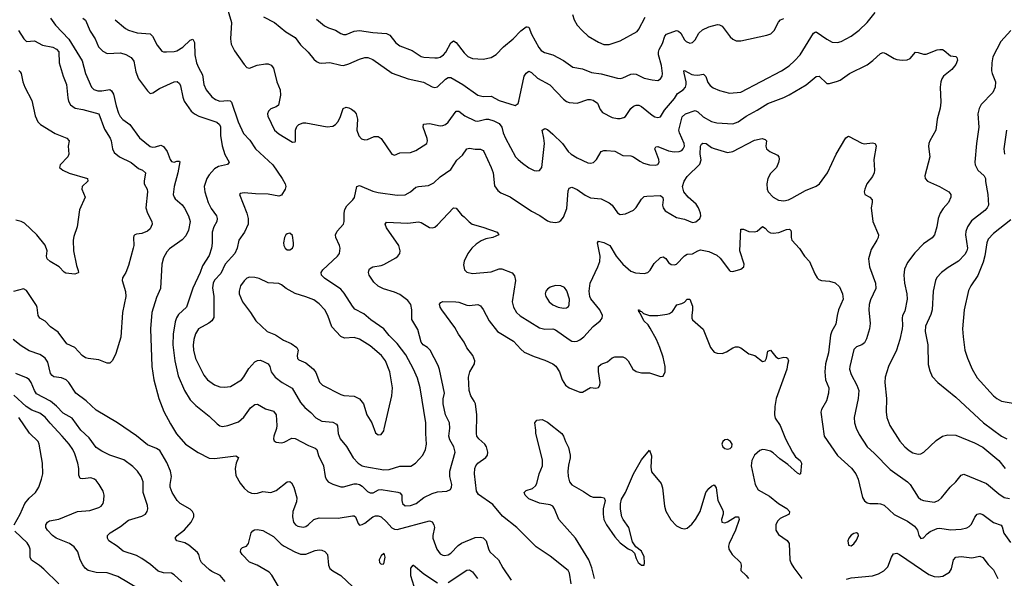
# Model space of a CAD drawing. Header units: inches. Extents: x 884691 to 1028259, y 526745 to 653629.
# Tile 193 of 241: x 980800 to 988131, y 624512 to 628672. Entities that reach past the tile are written whole.
import ezdxf

# ---------------------------------------------------------------- set-up
doc = ezdxf.new("R2010")
doc.units = ezdxf.units.IN
doc.header["$MEASUREMENT"] = 0
doc.layers.add('A9682', color=7, linetype='Continuous')

msp = doc.modelspace()

# ---------------------------------------------------------------- linework, layer by layer
at = {"layer": 'A9682', "color": 6}
for points, elevation in [([(982328.8, 628808.7), (982376.1, 628650), (982369.7, 628529.7), (982373.5, 628490), (982398.5, 628438.5), (982470, 628336.8), (982490, 628314.4), (982510, 628311.3), (982568, 628332), (982630, 628343.9), (982650, 628342.4), (982672, 628332), (982690, 628310.7), (982714.6, 628210), (982738, 628150), (982740.3, 628110), (982725.6, 628034.4), (982710, 628021.4), (982670, 628006.8), (982651, 627990), (982643.7, 627970), (982647.2, 627952.8), (982696.3, 627850), (982730, 627821.8), (982830, 627759.4), (982850, 627761.1), (982853.1, 627766.9), (982853.5, 627850), (982864, 627876), (982878.2, 627890), (982910, 627902.7), (982930, 627904), (983090, 627872.6), (983130, 627878.3), (983150, 627891.7), (983170, 627913.4), (983188.3, 627950), (983208.7, 628010), (983230, 628020.9), (983250, 628016.1), (983270, 628004.9), (983289.5, 627989.5), (983304.6, 627970), (983313.9, 627930), (983310, 627848), (983325.7, 627805.7), (983344.5, 627784.5), (983370, 627775.7), (983390, 627779.6), (983439.2, 627800.8), (983470, 627802.3), (983490, 627787.2), (983570.6, 627670.6), (983590, 627663.5), (983630, 627679), (983710, 627682.5), (983750, 627698.7), (983829.9, 627750.1), (983835.3, 627770), (983833.2, 627786.8), (983802.6, 627870), (983807.5, 627892.5), (983850, 627897.9), (983930, 627881.8), (983950, 627883.4), (983970, 627892.2), (983990, 627909.2), (984050, 627989.5), (984070, 627989.2), (984115.3, 627955.3), (984190, 627919.5), (984210, 627915.8), (984270, 627931.2), (984290, 627931.5), (984330, 627919.2), (984370, 627897.7), (984388.9, 627870), (984399, 627830), (984417.4, 627790), (984491.4, 627651.4), (984510, 627629.4), (984543, 627603), (984590, 627569.5), (984630, 627548.7), (984650, 627544.9), (984670, 627548.4), (984687.9, 627572.1), (984706.7, 627750), (984702.9, 627790), (984689.5, 627850), (984710, 627860.7), (984730, 627852.8), (984770, 627819.8), (984840.7, 627750), (984882.5, 627690), (984905.1, 627670), (984950, 627642.8), (985030, 627604.8), (985050, 627602.4), (985071.2, 627608.8), (985093.9, 627630), (985129.7, 627690.3), (985150, 627697.5), (985170, 627698.1), (985230, 627693.5), (985290, 627661.4), (985350, 627658.9), (985371.1, 627651.1), (985417, 627617), (985443.7, 627603.7), (985488.2, 627591.8), (985532.3, 627587.7), (985550, 627592.9), (985560.6, 627610), (985559.2, 627630), (985529, 627710), (985536, 627724), (985550, 627728.3), (985630, 627696.2), (985673.2, 627686.8), (985710.8, 627689.2), (985730, 627698.3), (985740.7, 627710), (985748.9, 627730), (985747.2, 627750), (985712.1, 627830), (985707.7, 627850), (985732.4, 627947.6), (985756.9, 627970), (985830, 627995.5), (985850, 627986.6), (985888.6, 627948.6), (985950, 627913.6), (985990, 627903), (986110, 627896.1), (986150, 627911.5), (986207.8, 627952.2), (986290, 627996.9), (986370, 628048.5), (986488.3, 628091.8), (986528.5, 628111.5), (986654.5, 628185.5), (986730, 628249.5), (986752.3, 628250), (986810, 628196), (986830, 628196.8), (986890, 628213.3), (986910, 628222.3), (986977.5, 628270), (987110, 628336), (987152.5, 628367.5), (987210, 628419.8), (987230, 628426.4), (987250, 628420.1), (987310, 628381.8), (987330, 628374.6), (987369.7, 628370.3), (987407.6, 628372.4), (987430, 628382.4), (987470, 628429.2), (987490, 628428.4), (987530, 628415.7), (987550, 628415.7), (987630, 628447.3), (987650, 628450.8), (987670, 628449.3), (987682, 628442), (987730, 628402.2), (987770, 628397.2), (987777.6, 628390), (987782.3, 628370), (987770, 628337.1), (987740.5, 628299.5), (987678.8, 628250), (987664.7, 628230), (987658.7, 628210), (987654.1, 628170), (987658.1, 628058.1), (987653.7, 628013.7), (987631.9, 627930), (987620.1, 627850), (987576.2, 627770), (987570.1, 627750), (987567.6, 627727.6), (987576.6, 627650), (987538.9, 627510), (987541.1, 627490), (987558.3, 627470), (987649.5, 627429.5), (987718.9, 627390), (987733.1, 627370), (987733.7, 627350), (987714.6, 627310), (987674.8, 627265.2), (987653.6, 627230), (987639.6, 627190), (987629.7, 627130), (987611.2, 627068.8), (987593.8, 627046.2), (987530, 627001.3), (987464, 626936), (987410, 626863.7), (987386.7, 626813.3), (987381.9, 626770), (987387.3, 626710), (987404.9, 626630), (987407.1, 626590), (987390, 626502.2), (987373.4, 626470), (987369.5, 626450), (987373.6, 626393.6), (987370.7, 626370.7), (987354.3, 626290), (987328.3, 626210), (987269.1, 626090), (987245.1, 626010), (987242.1, 625970), (987253.3, 625850), (987252.2, 625752.2), (987256.3, 625710), (987278, 625650), (987353.8, 625533.8), (987390, 625490), (987422.3, 625462.3), (987450, 625445.9), (987490, 625436.5), (987510, 625439.5), (987532.4, 625450), (987623.2, 625536.9), (987669.9, 625570.1), (987710, 625581.3), (987770, 625577.4), (987910, 625521.5), (987970, 625488.6), (988090.3, 625390), (988137, 625330)], 2800), ([(981030, 628683.5), (981066.3, 628630), (981165.6, 628525.6), (981265.4, 628365.4), (981289.2, 628270), (981334.4, 628170), (981352.3, 628152.3), (981381.8, 628141.8), (981410, 628140.6), (981470, 628151), (981482.7, 628142.7), (981497.7, 628117.7), (981516.7, 628030), (981534.7, 627974.7), (981547.6, 627950), (981568.2, 627928.2), (981618.7, 627890), (981690.8, 627790.8), (981770, 627727.4), (981790, 627722.1), (981810, 627723.6), (981850, 627736.9), (981870, 627728.4), (981897.9, 627690), (981919, 627630), (981930, 627616.2), (981950, 627611.7), (981970, 627618), (981990, 627618), (981993.2, 627613.2), (981978, 627530), (981949.2, 627430), (981942.6, 627370), (981948.6, 627350), (981957.7, 627337.7), (982010, 627292.4), (982027.6, 627267.6), (982057.3, 627210), (982067.7, 627170), (982055.3, 627104.7), (982037.7, 627062.3), (982010, 627032.6), (981915.3, 626964.7), (981896.1, 626943.9), (981870, 626897.4), (981857.1, 626850), (981848.8, 626670), (981817.5, 626602.5), (981783.9, 626490), (981773.1, 626370), (981784.2, 626090), (981799.2, 625990), (981835.5, 625850), (981873.4, 625753.4), (981922.8, 625662.8), (981968.3, 625588.3), (982033.3, 625510), (982128.3, 625448.3), (982210, 625407.1), (982250, 625403), (982410, 625423.2), (982430, 625410.4), (982412.1, 625370), (982403.8, 625330), (982410, 625276.9), (982440, 625220), (982470, 625182.7), (982497.4, 625157.4), (982525.1, 625145.1), (982550, 625142.6), (982570, 625144.6), (982610, 625158.3), (982670, 625151.7), (982710, 625165.9), (982790, 625230.6), (982810, 625232.2), (982822.4, 625222.4), (982840.6, 625190), (982862.2, 625110), (982859.7, 625080.3), (982834.2, 625010), (982830, 624970), (982837.7, 624930), (982852, 624910), (982870, 624899.2), (982910, 624893.1), (982930, 624898.1), (982948.3, 624910), (982990.8, 624949.2), (983030, 624962.5), (983170, 624960.3), (983277.6, 624977.6), (983290, 624977.3), (983299, 624970), (983319.6, 624919.6), (983330, 624908.4), (983350, 624912.2), (983370, 624923.1), (983430, 624968.8), (983450, 624977), (983470, 624977.5), (983490.5, 624970), (983530, 624933.3), (983570, 624886.5), (983590, 624876.9), (983610, 624874.7), (983850, 624940.4), (983870, 624933.4), (983883.2, 624910), (983887.6, 624890), (983876.3, 624830), (983877, 624810), (983906.4, 624730), (983930, 624694.7), (983950, 624683.6), (983962.6, 624682.6), (983990, 624686.9), (984010, 624697.8), (984063.4, 624756.6), (984090, 624773.5), (984190, 624816.3), (984230, 624819.1), (984250, 624813.3), (984272.7, 624790), (984290.2, 624730.2), (984300.5, 624710), (984365.5, 624650), (984396.9, 624590), (984458.2, 624498.2)], 2500), ([(981270, 628682.5), (981288.4, 628668.4), (981325.3, 628585.3), (981360.7, 628530), (981387.1, 628470), (981417.7, 628437.7), (981450, 628419.2), (981550, 628423.9), (981590, 628411.1), (981630.6, 628390), (981650, 628362.7), (981664.1, 628284.1), (981685.2, 628230), (981750, 628142.3), (981770, 628121.7), (981790, 628126.5), (981840.8, 628159.2), (981950, 628207.9), (981972.3, 628212.3), (981990, 628197.3), (981997.9, 628177.9), (982014.7, 628094.7), (982025.4, 628065.4), (982076, 627990), (982100.3, 627970), (982132.5, 627952.5), (982267.5, 627907.5), (982286.4, 627890), (982293.7, 627873.7), (982295.1, 627810), (982307.2, 627732.8), (982327.9, 627667.8), (982359.7, 627610), (982346.9, 627593.1), (982280.8, 627579.2), (982250, 627561.2), (982210, 627516), (982193.2, 627490), (982173.9, 627430), (982177.3, 627390), (982202.9, 627310), (982224.9, 627264.9), (982264.4, 627210), (982270.7, 627190), (982267.5, 627170), (982246.3, 627130), (982232.3, 627090), (982231.6, 627008.4), (982226.7, 626970), (982210, 626915.9), (982161.8, 626838.2), (982144.1, 626790), (982088.7, 626671.3), (982040.5, 626530), (981983.2, 626476.8), (981968.1, 626451.9), (981958.3, 626421.7), (981942.6, 626330), (981940.4, 626250), (981955.3, 626130), (981979.9, 626019.9), (982026.5, 625910), (982070, 625841.1), (982110, 625797.6), (982210, 625719.5), (982270, 625661.9), (982290, 625648.4), (982310, 625642.3), (982350, 625648.5), (982430, 625676.4), (982469.4, 625710.6), (982518.1, 625781.9), (982550, 625806.3), (982570, 625809.2), (982630, 625774.8), (982690, 625757.1), (982709.4, 625729.4), (982715.1, 625650), (982712.3, 625627.7), (982691.7, 625570), (982689.4, 625549.4), (982695.6, 625535.6), (982710, 625524.7), (982750, 625520.7), (982770, 625525.1), (982825.5, 625554.5), (982850, 625553.9), (982950, 625500.4), (983000.5, 625480.5), (983011.9, 625470), (983025.2, 625425.2), (983061.7, 625350), (983074.7, 625270), (983081.2, 625250), (983096.4, 625230), (983132.4, 625212.4), (983190, 625193.7), (983210, 625193.4), (983290, 625214.2), (983310, 625214.6), (983330, 625209.2), (983350, 625196.9), (983390, 625157.7), (983410, 625148.8), (983431.2, 625148.8), (983470.4, 625169.6), (983490, 625173.7), (983614.2, 625154.2), (983629.1, 625149.1), (983644.5, 625130), (983644.7, 625090), (983650, 625069.4), (983670, 625052.5), (983710, 625053.5), (983750.7, 625069.3), (983810, 625113.4), (983870, 625142.6), (983910, 625155.3), (983980.2, 625159.8), (984006.8, 625173.2), (984015.6, 625190), (984017.3, 625210), (984003.2, 625270), (984003.3, 625310), (984041.7, 625450), (984031.8, 625490), (984003.5, 625543.5), (983996.1, 625570), (984001.9, 625630), (983999.9, 625670), (983969.7, 625729.7), (983953, 625810), (983952.8, 625847.2), (983961.7, 625890), (983925.9, 626065.9), (983915.3, 626095.3), (983855.7, 626210), (983836.8, 626230), (983805, 626250), (983787.8, 626270), (983765.3, 626365.3), (983719.2, 626439.2), (983720.2, 626510), (983712.1, 626550), (983690, 626579.3), (983630, 626624.8), (983590, 626643.2), (983507.9, 626667.9), (983468.4, 626688.4), (983437.2, 626717.2), (983401.8, 626770), (983396.4, 626790), (983398.7, 626801.3), (983404.8, 626815.2), (983415.6, 626824.4), (983430, 626831), (983490, 626840.6), (983510, 626849.5), (983601.2, 626898.8), (983615.9, 626910), (983630, 626930.1), (983633, 626950), (983623.3, 626990), (983530, 627121.3), (983520.6, 627150), (983530, 627162.7), (983690, 627155.3), (983770, 627165.5), (983790, 627160.5), (983850, 627124.6), (983870, 627121.3), (983890, 627127.5), (983910, 627143.6), (984030.1, 627270.1), (984050, 627267.9), (984090, 627218.4), (984110, 627203.9), (984145.2, 627165.2), (984168.8, 627148.8), (984247.3, 627127.3), (984353.8, 627090), (984367.1, 627070), (984321.7, 627050), (984270, 627039.7), (984235.1, 627024.9), (984199.2, 627000.7), (984166.1, 626970), (984136.2, 626930), (984110, 626873.7), (984105.4, 626845.4), (984111.5, 626810), (984130, 626792.1), (984170, 626781.6), (984310, 626792.9), (984370, 626815.6), (984390, 626817.3), (984465.4, 626785.4), (984483.2, 626763.2), (984490.9, 626730), (984467.3, 626570), (984476.6, 626530), (984498.6, 626490), (984525.7, 626465.7), (984670, 626377.9), (984710, 626367.5), (984769.4, 626369.4), (984790, 626363.2), (984890, 626290), (984910, 626278.5), (984930, 626274.6), (984950, 626277.7), (984970, 626287.5), (985000.1, 626310), (985070, 626387.9), (985122.5, 626430), (985137.4, 626450), (985138.3, 626470), (985120.3, 626510), (985053.2, 626593.2), (985045.8, 626610), (985040, 626650), (985047.4, 626710), (985105.3, 626830), (985118.9, 626870), (985121.1, 626910), (985103, 627010), (985110, 627021.7), (985150, 627012.9), (985194.3, 626990), (985240.9, 626910), (985290, 626850.9), (985350, 626798.2), (985385.4, 626785.4), (985450, 626782.7), (985475.8, 626790), (985494.2, 626805.8), (985523.7, 626856.3), (985570, 626901.8), (985590, 626906.4), (985610, 626892.7), (985630, 626862.9), (985650, 626849.4), (985674.2, 626845.8), (985690.9, 626850), (985750, 626912.7), (985770, 626924.8), (985810, 626927.9), (985850, 626950.6), (985870, 626956.7), (985930, 626944.6), (985990, 626917.7), (986016, 626896), (986083.6, 626803.6), (986090, 626797.8), (986110, 626795.3), (986170, 626812.6), (986190.3, 626830), (986193.4, 626850), (986160.8, 626950), (986170, 627112.2), (986190, 627112.2), (986230, 627094.2), (986270, 627091.6), (986290, 627096.3), (986330, 627131.3), (986350, 627119.2), (986373.9, 627093.9), (986390, 627085), (986410, 627081), (986452.7, 627087.3), (986510, 627110.1), (986532.7, 627112.7), (986542.4, 627102.4), (986545.2, 627090), (986544.3, 627050), (986549.3, 627030), (986606.5, 626966.5), (986644.2, 626910), (986681.1, 626870), (986719.6, 626779.6), (986737, 626750), (986750, 626737.8), (986770, 626730.1), (986830, 626725.2), (986872.6, 626712.6), (986903.2, 626683.2), (986926.1, 626630), (986930, 626590), (986896.6, 626510), (986885.4, 626470), (986875.4, 626404.7), (986847, 626353), (986837.4, 626322.6), (986821.4, 626190), (986799.8, 626110), (986794.1, 626050), (986799.2, 625990), (986823.4, 625930), (986823.2, 625890), (986807, 625833), (986770.5, 625770), (986765.4, 625750), (986790, 625569.4), (986890, 625426.2), (986992.2, 625332.2), (987025.9, 625290), (987042.4, 625250), (987074.3, 625114.3), (987090, 625088.4), (987110, 625074.9), (987129.3, 625069.3), (987190, 625069.8), (987210, 625067.2), (987236.2, 625056.2), (987310, 624987.3), (987410, 624936.9), (987461.1, 624901.1), (987485.3, 624870), (987493.4, 624830), (987510, 624809.3), (987530, 624813.6), (987556.5, 624843.5), (987579.6, 624860.4), (987630, 624882.2), (987650, 624884.6), (987730, 624872.6), (987810, 624878.7), (987852.9, 624887.1), (987870, 624896.4), (987885.6, 624914.4), (987912.5, 624967.5), (987929.6, 624990.4), (987950, 624995.4), (987970, 624986.6), (988050, 624928.1), (988106.7, 624906.7), (988114.6, 624894.6), (988128.5, 624848.5), (988178.3, 624778.3)], 2600), ([(982613.9, 628693.9), (982696.5, 628650), (982782.1, 628582.1), (982850, 628538.2), (982890, 628484.4), (982948.4, 628430), (982990, 628377), (983010, 628359.5), (983030, 628350.1), (983050, 628347.5), (983110, 628353.1), (983190, 628332.3), (983210, 628331.5), (983250, 628342.5), (983330, 628378), (983370, 628390.3), (983391, 628391), (983430, 628375.4), (983572.5, 628272.5), (983692.2, 628232.2), (983805.7, 628205.7), (983870, 628172), (983890, 628165.7), (983910, 628170.7), (983970, 628229.6), (983990, 628241.1), (984010, 628239.9), (984098.7, 628190), (984210, 628108.5), (984250, 628099.5), (984310, 628101.3), (984370, 628068.6), (984490, 628031.4), (984510, 628048.3), (984515.5, 628064.5), (984556.9, 628250), (984570, 628274.4), (984590, 628287.8), (984610, 628278.8), (984656, 628236), (984747.1, 628187.1), (984850, 628080.3), (984870, 628063.3), (984890, 628054.3), (984950, 628050.4), (985030, 628076.3), (985050, 628078), (985070, 628073.5), (985103, 628050), (985122.8, 628002.8), (985140.2, 627980.2), (985210, 627944), (985250, 627934.7), (985270, 627935), (985297.1, 627942.9), (985310, 627951.4), (985349.6, 628010.4), (985370, 628028.3), (985390, 628035.5), (985410, 628034.2), (985430, 628025.7), (985510, 627961.3), (985530, 627949.4), (985550, 627944.3), (985571.5, 627948.5), (985601.4, 627998.6), (985675.4, 628084.6), (985698.8, 628121.3), (985740.2, 628150), (985757.2, 628170), (985763.1, 628190), (985762.7, 628210), (985746.3, 628273.7), (985745.4, 628290), (985750, 628294.4), (985804.3, 628264.3), (985820.2, 628260.2), (985850, 628259.2), (985890, 628264.9), (985909.6, 628249.6), (985924.7, 628204.7), (985940.6, 628180.6), (985963.4, 628163.4), (986010, 628143.2), (986084.7, 628124.7), (986170, 628130.8), (986471.7, 628290), (986530, 628328.4), (986570, 628364.8), (986610, 628410), (986710, 628570.8), (986722.4, 628577.6), (986730, 628580.8), (986810, 628525.7), (986850, 628505.2), (986890, 628502.2), (986915.8, 628510), (986990, 628548.5), (987050, 628593.3), (987110, 628651.8), (987170, 628724)], 2900), ([(983010, 628675.8), (983070, 628626.7), (983099.2, 628610), (983150, 628594.3), (983190, 628568.2), (983210, 628561), (983230, 628562.2), (983290, 628587.2), (983330, 628591.1), (983430, 628575.8), (983530, 628568), (983555.9, 628555.9), (983599.3, 628499.3), (983630, 628476), (983722.9, 628442.9), (983790, 628397.6), (983810, 628392), (983890, 628386.8), (983910, 628386.5), (983930, 628392.4), (983955.7, 628410), (983973, 628430), (984010, 628499.7), (984030, 628514.1), (984050, 628502.4), (984110, 628424), (984136.7, 628396.7), (984170, 628383.7), (984250, 628377.7), (984309.8, 628390.2), (984348.1, 628411.9), (984401.5, 628470), (984475, 628530), (984530, 628587.7), (984570, 628618.9), (984578.5, 628618.5), (984590, 628616.1), (984610, 628563.8), (984665.3, 628465.3), (984683, 628443), (984706.5, 628426.5), (984770, 628409.1), (984850, 628368.1), (984917.1, 628317.1), (984990, 628304.8), (985057.5, 628277.5), (985130, 628267.4), (985250, 628235.8), (985270, 628233.7), (985290, 628238.9), (985350, 628266.6), (985370, 628269), (985390, 628265.4), (985450, 628236.5), (985510, 628222.8), (985550, 628218.9), (985572, 628230), (985582.4, 628250), (985585.5, 628270), (985577.5, 628330), (985555.2, 628410), (985555.2, 628430), (985561.1, 628450), (985586.6, 628493.4), (985604.5, 628550), (985616.7, 628563.2), (985690, 628590.7), (985706.2, 628586.2), (985723.2, 628570), (985750, 628522.5), (985761.9, 628510), (985790, 628497.9), (985810, 628500.7), (985830, 628520.7), (985856.7, 628570), (985883.8, 628596.2), (985930, 628617.4), (985995.7, 628635.7), (986010, 628634.3), (986030, 628622.3), (986090, 628545), (986110, 628525.7), (986135.1, 628515.1), (986170, 628515.2), (986363.7, 628556.3), (986393, 628567), (986418.1, 628590), (986450, 628653.2), (986465.3, 628670), (986490, 628679.4)], 3000), ([(984915.5, 628710), (984927, 628670), (984951.4, 628630), (984986.7, 628590), (985033.6, 628550), (985110, 628503.2), (985150, 628487.7), (985190, 628486.8), (985270, 628513), (985396.3, 628583.7), (985410, 628600.5), (985455.8, 628690)], 3100), ([(981510, 628671.7), (981586.3, 628606.3), (981610, 628593.9), (981674.9, 628574.9), (981770, 628566.2), (981788.6, 628548.6), (981822, 628482), (981857.8, 628437.8), (981870, 628431.7), (981891.7, 628431.6), (981950, 628434.2), (981970, 628439.6), (982013.1, 628466.9), (982070, 628519.9), (982090, 628526.3), (982100.9, 628500.9), (982103.9, 628410), (982115.8, 628350), (982130, 628314.3), (982161.4, 628261.4), (982169.6, 628189.6), (982187.4, 628150), (982230, 628097.6), (982257.1, 628077.1), (982290, 628065.3), (982349.9, 628069.9), (982367.2, 628067.2), (982377.3, 628057.3), (982425.5, 627910), (982465.3, 627825.3), (982513.6, 627773.6), (982554.2, 627710), (982685.6, 627590), (982754.7, 627490), (982776.4, 627450), (982780.6, 627430), (982775.7, 627410), (982750, 627365.6), (982730, 627358.6), (982650, 627372.9), (982554.3, 627374.3), (982470, 627381.4), (982441.5, 627378.5), (982436.5, 627370), (982491.2, 627230), (982500.5, 627190), (982500.4, 627150), (982473.9, 627090), (982430.3, 627029.7), (982418.1, 626970), (982400.3, 626930), (982328.4, 626851.6), (982297.6, 626782.4), (982250, 626733.1), (982239.5, 626710), (982235, 626675), (982245.2, 626610), (982245.3, 626454.7), (982229.7, 626430.3), (982208, 626412), (982131.5, 626368.5), (982108.6, 626331.4), (982096.8, 626290), (982091.1, 626248.9), (982093.6, 626210), (982109.1, 626149.1), (982170, 626023.8), (982198, 625990), (982250, 625952.3), (982290, 625938.5), (982325.6, 625934.4), (982370, 625941), (982450, 625989.3), (982468.5, 626011.5), (982505.3, 626074.7), (982550, 626124.4), (982570, 626134.8), (982590, 626136.7), (982610, 626129.5), (982650, 626107.8), (982662.2, 626090), (982672.6, 626050), (982701.9, 626010), (982754.2, 625970), (982827.2, 625927.2), (982890, 625820.8), (982923.1, 625783.1), (982967.5, 625747.5), (983005.8, 625705.8), (983050, 625682.2), (983130, 625673.3), (983159.1, 625659.1), (983166.7, 625646.7), (983171.3, 625590), (983185.2, 625550), (983232.4, 625492.4), (983282.7, 625410), (983319.5, 625370), (983350, 625350.3), (983370, 625343.3), (983510, 625318.8), (983550, 625322.4), (983630, 625347.5), (983711.9, 625348.1), (983747.7, 625370), (983800.9, 625430), (983821.7, 625470), (983828.6, 625511.4), (983823, 625590), (983824, 625670), (983782.7, 625930), (983761, 626001), (983731.8, 626070), (983675.2, 626175.2), (983610, 626260.1), (983550, 626320.4), (983510.3, 626370.3), (983415.4, 626435.4), (983362.1, 626482.1), (983296.2, 626516.2), (983277.3, 626537.3), (983214.9, 626634.9), (983190, 626665.5), (983070, 626745.8), (983046.4, 626770), (983043.6, 626790), (983056.9, 626810), (983166.9, 626910), (983180.5, 626930), (983185.1, 626970), (983180.5, 626990), (983153.1, 627050), (983150.5, 627070), (983162.6, 627097.4), (983211.7, 627150), (983215.9, 627170), (983215, 627230), (983221, 627259), (983234.5, 627285.5), (983280.3, 627330), (983291.6, 627348.4), (983310, 627430.1), (983330, 627437.2), (983430, 627394.6), (983470, 627384.4), (983610, 627364.5), (983670, 627368.1), (983710, 627389.8), (983750, 627423.2), (983770, 627430.3), (983842.5, 627437.5), (983882.7, 627457.3), (983930, 627500.2), (984010, 627556.3), (984055.4, 627624.6), (984096.7, 627663.3), (984130, 627711), (984150, 627715.5), (984190, 627708.3), (984230, 627707.6), (984250, 627697.4), (984255.1, 627690), (984311.2, 627570), (984324.8, 627530), (984335.6, 627435.6), (984358.6, 627398.6), (984381.7, 627381.7), (984451.6, 627351.6), (984610, 627246.1), (984672.3, 627212.3), (984730, 627172.8), (984750, 627165.2), (984790, 627162.2), (984813.3, 627166.8), (984830, 627175.5), (984850, 627201.8), (984874.7, 627265.3), (984882.4, 627397.6), (984890, 627417.5), (984910, 627425.4), (984950, 627407.5), (985010, 627365), (985050, 627344.4), (985130, 627336.7), (985190, 627307.8), (985211.7, 627290), (985250, 627232.8), (985270, 627221.3), (985310, 627224.8), (985370, 627254.3), (985390, 627272.9), (985430, 627335.7), (985450, 627353.8), (985470, 627358.2), (985570, 627361.4), (985588, 627348), (985591.6, 627330), (985587.1, 627290), (985589.7, 627270), (985607, 627247), (985690, 627198.9), (985750, 627187.2), (985810, 627160.8), (985834.3, 627165.7), (985864.4, 627190), (985870.8, 627210), (985868.2, 627230), (985854.6, 627270), (985837.1, 627297.1), (985776.9, 627350), (985744.9, 627390), (985735.5, 627430), (985747.5, 627470), (985770, 627503.7), (985865.1, 627594.9), (985872.8, 627627.2), (985866.7, 627670), (985870, 627729.1), (985876.5, 627743.5), (985887, 627753), (985910, 627748.5), (985950, 627720.2), (985970, 627712.4), (986070, 627683.5), (986110, 627691.1), (986270, 627775.4), (986327.4, 627787.4), (986350, 627780.6), (986359.4, 627770), (986356.2, 627730), (986359.8, 627710), (986386, 627690), (986443.1, 627663.1), (986451.5, 627651.5), (986454, 627634), (986450, 627608.3), (986434.5, 627570), (986390, 627525.6), (986370, 627490), (986362.5, 627450), (986364.9, 627410), (986373, 627390), (986410, 627349.4), (986450, 627327.2), (986490, 627322.1), (986523.2, 627330), (986550, 627342.1), (986650, 627399.7), (986730, 627431.3), (986755.4, 627450), (986814.9, 627530), (986879.6, 627670), (986950, 627791.8), (986970, 627803), (987070, 627752.5), (987087.8, 627747.8), (987150, 627755.5), (987170, 627750.7), (987177.6, 627730), (987158.8, 627630), (987164.1, 627550), (987161.4, 627530), (987150, 627503.9), (987107.3, 627450), (987091.4, 627410), (987088.2, 627390), (987093.7, 627370), (987129.5, 627349.5), (987146.8, 627330), (987147.8, 627310), (987139.5, 627270), (987151.1, 627170), (987193.1, 627070), (987191.4, 627050), (987182.8, 627030), (987140, 626960), (987119.6, 626890), (987127.5, 626830), (987173.1, 626710), (987173.6, 626670), (987134.1, 626585.9), (987124.1, 626550), (987121.5, 626510), (987133.4, 626410), (987127.2, 626370), (987106.1, 626293.9), (987090, 626264.9), (987070, 626250.8), (987030, 626236.2), (987010, 626215.6), (986979.7, 626090), (986978.5, 626070), (986990.8, 626030), (987033.9, 625950), (987046.8, 625910), (987042.3, 625850), (987014, 625710), (987016, 625670), (987028.3, 625630), (987050, 625582.4), (987110, 625491.1), (987163.2, 625443.1), (987280.9, 625320.9), (987411.1, 625230), (987429.1, 625210), (987490, 625115.4), (987510, 625099.3), (987530, 625090.6), (987610, 625078.8), (987640.5, 625090), (987662.3, 625110), (987727, 625190), (987770.4, 625229.6), (987810, 625280.5), (987830, 625287.6), (987998.9, 625218.9), (988090, 625141.8), (988130, 625114.6), (988170, 625105.4)], 2700), ([(980791.4, 628590), (980830, 628527.9), (980850, 628510.1), (980910, 628514), (980970, 628482.9), (981046.6, 628466.6), (981072.8, 628452.8), (981090, 628431.4), (981092.9, 628350), (981124.1, 628250), (981148.7, 628190), (981157.5, 628090), (981164.2, 628064.2), (981178.5, 628038.5), (981212.8, 628012.7), (981270, 628002.4), (981390, 627969.7), (981430, 627855.8), (981473.4, 627790), (981481, 627770), (981490.8, 627710), (981503.5, 627683.5), (981543.8, 627650), (981630, 627608.9), (981683.4, 627563.4), (981715.1, 627550), (981736.3, 627530), (981725.4, 627470), (981726.6, 627450), (981747.6, 627410), (981750.7, 627390), (981739.9, 627270), (981750.8, 627230.8), (981783.9, 627170), (981785.1, 627150), (981770, 627114.2), (981750, 627097.5), (981710, 627078.4), (981670, 627074.9), (981656.9, 627070), (981650, 627061.7), (981646.8, 627050), (981650.1, 626990.1), (981645.5, 626970), (981610, 626841.1), (981590, 626789.7), (981564.6, 626750), (981563.6, 626730), (981586.4, 626646.4), (981589.1, 626610), (981565, 626490), (981552.1, 626307.9), (981514.5, 626185.5), (981490, 626133.6), (981470, 626114.7), (981450, 626114.2), (981390, 626138.2), (981310, 626147.4), (981290, 626154), (981265.8, 626170), (981210, 626229.4), (981150, 626258.5), (981085.9, 626345.9), (981030, 626385.6), (980990, 626426.3), (980948.4, 626450), (980936.8, 626470), (980929.5, 626529.5), (980923.6, 626543.6), (980850, 626655.2), (980826.8, 626666.8), (980753.4, 626646.6)], 2400), ([(988178.8, 628590), (988105.1, 628510), (988045.9, 628394.1), (988037.3, 628350), (988035.9, 628290), (988039.9, 628270), (988064.9, 628210), (988063.6, 628170), (988046.3, 628130), (987958.9, 628041.1), (987943.1, 628010), (987934, 627970), (987942.5, 627870), (987923.1, 627750), (987912.7, 627610), (987914.6, 627590), (987933.4, 627550), (987980.5, 627510), (987990, 627490), (987990, 627467.8), (988008.1, 627370), (988013, 627290), (988003.9, 627270), (987986.2, 627250), (987887.5, 627172.5), (987856.4, 627130), (987844.5, 627095.5), (987841.9, 627070), (987856.2, 626970), (987852.3, 626950), (987837.8, 626922.2), (987790, 626873.2), (987713.5, 626826.5), (987664.6, 626790), (987628.5, 626751.5), (987618, 626730), (987602.5, 626650), (987595, 626510), (987584.4, 626475.6), (987545.1, 626390), (987540.9, 626350), (987561.1, 626250), (987564.1, 626104.1), (987575.6, 626055.6), (987594, 626014), (987635, 625970), (987770, 625859.8), (987975.2, 625670), (988110, 625570.8), (988150, 625550)], 2900), ([(980794.2, 628294.2), (980803.2, 628283.2), (980810.4, 628270), (980821.7, 628210), (980837.8, 628170), (980890.3, 628070.3), (980915.6, 627955.6), (980933.7, 627910), (980954.3, 627890), (981064.9, 627824.9), (981150.1, 627790), (981169, 627770), (981160.1, 627730), (981164.7, 627670), (981157.1, 627650), (981100.1, 627590), (981096.8, 627570), (981120.5, 627550), (981167.6, 627527.6), (981305.5, 627490), (981307.9, 627470), (981265, 627430), (981263.2, 627410), (981287.1, 627350), (981244.6, 627255.4), (981228, 627130), (981203.2, 627056.8), (981198.6, 627030), (981200.5, 626950), (981222, 626842), (981235.1, 626804.9), (981238, 626790), (981234.6, 626785.4), (981210, 626776), (981143.7, 626783.7), (981130.5, 626790.5), (981094, 626830), (981025.3, 626870), (981004.8, 626890), (981000.3, 626910), (981004.5, 626950), (980990, 626993.7), (980926, 627070), (980836.5, 627156.5), (980809.9, 627169.9), (980770, 627179.9)], 2300), ([(988147.7, 627850), (988127.1, 627710), (988131.7, 627670)], 3000), ([(988180, 627180), (988050, 627080.4), (988010, 627036.8), (988000.4, 627010), (987987, 626913), (987974.3, 626865.7), (987933.7, 626766.3), (987881.5, 626690), (987865.5, 626654.5), (987831.4, 626510), (987820.8, 626370), (987824.2, 626310), (987838.1, 626210), (987856.5, 626150), (987891.2, 626070), (987930, 626003.7), (988050, 625871.6), (988075.7, 625850), (988111.2, 625831.2), (988210, 625812.8)], 3000), ([(984905.7, 624470), (984894.6, 624550), (984882.8, 624570), (984750, 624677.6), (984646, 624746), (984500.8, 624890), (984393.6, 624973.6), (984322.4, 625062.4), (984216.8, 625136.8), (984200.1, 625160.1), (984185, 625290), (984187.6, 625330), (984196.1, 625350), (984211, 625369), (984269.5, 625410.5), (984282.4, 625430), (984284.3, 625450), (984274.6, 625490), (984264, 625510), (984219.3, 625550), (984204.4, 625570), (984201, 625590), (984202.6, 625730), (984192.4, 625810), (984184.6, 625830), (984157.8, 625870), (984146.6, 625910), (984141, 626010), (984150.7, 626049.3), (984185.5, 626110), (984188.2, 626130), (984173.1, 626170), (984130, 626228.9), (984109.2, 626270), (984067.9, 626330), (984040.2, 626380.2), (983942, 626510), (983930.3, 626530), (983926.5, 626553.5), (983934.6, 626565.4), (983950, 626572.1), (984048.3, 626571.7), (984070, 626568.3), (984130, 626545.7), (984150, 626542.9), (984209.7, 626549.7), (984230, 626541.2), (984250, 626514.6), (984295.8, 626430), (984358.2, 626350), (984477.1, 626277.1), (984530, 626217.2), (984556.8, 626196.8), (984630, 626163.5), (984710, 626137), (984770, 626109.7), (984791.1, 626091.1), (984819.4, 626050), (984838.5, 625990), (984862.9, 625950), (984890, 625929), (984970, 625897.7), (984990, 625898.5), (985050, 625931.7), (985090, 625927.9), (985110, 625933.4), (985119.5, 625950), (985122, 625970), (985108.9, 626051.1), (985110, 626090), (985130, 626107), (985177.4, 626122.6), (985210, 626154), (985230, 626161.4), (985290, 626160.1), (985310, 626151.6), (985330.8, 626130.8), (985365.3, 626070), (985390, 626052.9), (985430, 626043), (985490, 626042.3), (985570, 626014.7), (985590, 626016), (985606, 626050), (985606, 626090), (985590, 626157.5), (985566, 626230), (985541.8, 626290), (985495, 626375), (985478.6, 626398.6), (985447.4, 626430), (985422.2, 626482.2), (985411.6, 626490), (985418, 626498), (985410, 626495.3), (985408.2, 626510), (985413.7, 626510), (985420.2, 626500.2), (985430, 626499.7), (985444.1, 626484.1), (985490, 626468.4), (985550, 626468.9), (985621.3, 626478.7), (985637.1, 626482.9), (985661.4, 626498.6), (985692.2, 626547.8), (985730, 626557.1), (985750.8, 626569.2), (985770, 626590.9), (985790, 626591.6), (985810, 626538.9), (985810.4, 626510), (985803.2, 626470), (985804, 626450), (985810, 626435.3), (985887.5, 626367.5), (985942.4, 626230), (985970, 626197), (985991.9, 626188.1), (986030, 626185.5), (986062.1, 626197.9), (986110, 626227.8), (986130, 626236.2), (986150, 626236.6), (986170, 626228.3), (986230, 626182.4), (986274, 626170), (986330, 626126.7), (986350.6, 626130), (986361.4, 626150), (986370, 626202.8), (986390, 626210.3), (986430, 626161.8), (986450, 626148.8), (986490, 626159.7), (986510, 626156.9), (986516.5, 626150), (986523.2, 626130), (986515.5, 626104.5), (986512.3, 626070), (986432.5, 625850), (986422.1, 625790), (986419.1, 625730), (986425.5, 625705.5), (986461.8, 625650), (986502.1, 625550), (986555.1, 625450), (986577.3, 625417.3), (986610, 625389), (986620.4, 625370), (986614.6, 625290), (986610, 625285.4), (986590, 625293.8), (986518.6, 625358.6), (986460.6, 625400.6), (986410, 625445.2), (986390, 625458.5), (986350, 625469.6), (986330, 625469.9), (986310, 625462.6), (986271.1, 625428.9), (986250.4, 625390), (986247.2, 625350), (986275, 625210), (986297.5, 625170), (986382.7, 625122.7), (986450.4, 625070), (986510.7, 625030.7), (986530.4, 625010), (986529.6, 624990), (986463.1, 624956.9), (986442.6, 624937.4), (986430.4, 624910), (986431, 624870), (986450, 624838.3), (986514.1, 624794.1), (986529.2, 624770), (986534.3, 624650), (986543.3, 624623.3), (986562.7, 624590), (986624.5, 624510)], 2500), ([(982330, 624487.6), (982291.9, 624531.9), (982230, 624561.7), (982213.9, 624573.9), (982154.5, 624630), (982143.9, 624650), (982132.2, 624690), (982123, 624703), (982059, 624759), (982030, 624774.8), (981969.4, 624790), (981958.1, 624810), (981971.5, 624830), (982026.7, 624873.3), (982075.4, 624930), (982095.6, 624970), (982095.8, 624990), (982086.3, 625010), (982070, 625025.7), (981994.7, 625070), (981971.9, 625090), (981934.8, 625150), (981920.8, 625190), (981919.5, 625210), (981929.3, 625270), (981922.1, 625310), (981894, 625374), (981843.8, 625463.8), (981819, 625479), (981750, 625505), (981670, 625573.3), (981528.7, 625668.7), (981370, 625763.2), (981294.6, 625834.6), (981218, 625890), (981164.7, 625970), (981144.5, 625990), (981110, 626005.1), (981053.3, 626013.3), (981041.3, 626021.3), (981030, 626037.8), (981010, 626121.6), (980990, 626149.9), (980970, 626167.2), (980950, 626179), (980870, 626205.1), (980810, 626242.5), (980750, 626290.8)], 2500), ([(982006.2, 624486.2), (981950, 624538.9), (981928.9, 624548.9), (981870, 624552.4), (981830, 624565), (981773.9, 624613.9), (981710, 624660.1), (981670, 624680.9), (981570, 624713.9), (981525.3, 624750), (981464, 624790), (981453.8, 624810), (981454, 624830), (981472.4, 624850), (981550, 624898.7), (981610, 624943.8), (981710, 624975.2), (981735.2, 624990), (981748.7, 625010), (981752.5, 625030), (981750, 625055.1), (981718.1, 625150), (981719, 625230), (981704.9, 625270), (981677.7, 625310), (981643.2, 625343.2), (981574.6, 625394.6), (981470.9, 625430), (981410, 625459), (981370, 625485), (981317.6, 625557.6), (981256, 625616), (981190, 625703.8), (981122.1, 625742.1), (981074.1, 625794.1), (981030.1, 625830.1), (980925.5, 625885.5), (980908.8, 625910), (980886.2, 625970), (980870, 625992.8), (980850, 626004.9), (980770, 626035.9)], 2600), ([(981689.5, 624430), (981530, 624524.5), (981450, 624551.7), (981370, 624554.8), (981310, 624570.5), (981287.4, 624587.4), (981270, 624610.9), (981249.4, 624650), (981231.3, 624710), (981206.3, 624746.3), (981170, 624772.1), (981070, 624811.9), (981044.1, 624830), (981006.2, 624870), (980994.7, 624890), (980993.7, 624910), (981006, 624930), (981020.7, 624939.3), (981090, 624953.4), (981230, 625008.4), (981322.8, 625017.2), (981390, 625039.2), (981406, 625050), (981420.6, 625070), (981427.2, 625092.8), (981429.5, 625130), (981419.9, 625159.9), (981391.1, 625210), (981370, 625239), (981356.4, 625250), (981330, 625259), (981270, 625252.2), (981250, 625255.4), (981239.7, 625279.7), (981238.7, 625330), (981232.3, 625370), (981210, 625438.4), (981194.1, 625470), (981167.1, 625510), (981116.8, 625570), (981025.9, 625665.9), (980990, 625712.8), (980950, 625741.4), (980890, 625765), (980848.1, 625790), (980756.1, 625876.1)], 2700), ([(980758.6, 624910), (980802.1, 624990), (980838.1, 625070), (980870, 625108.1), (980917.2, 625150), (980942, 625190), (980962.7, 625250), (980970.9, 625290), (980968.7, 625370), (980945.7, 625510), (980937.8, 625530), (980872.1, 625592.1), (980792.7, 625710)], 2800), ([(985079.5, 624510), (985059.6, 624590), (985036.9, 624650), (984937.9, 624810), (984813.7, 624950), (984780.6, 625030), (984768.8, 625048.8), (984750, 625058.4), (984670, 625070.5), (984590, 625104.7), (984563.9, 625130), (984555.8, 625150), (984570, 625164.8), (984619, 625181), (984640.6, 625199.4), (984650, 625218.5), (984667.9, 625290), (984692.2, 625350), (984693.1, 625393.1), (984643, 625590), (984644, 625616), (984636, 625670), (984649.6, 625690), (984690, 625693.2), (984730, 625675.3), (984835.6, 625590), (984850, 625571), (984863.8, 625530), (984885.8, 625485.8), (984898.3, 625430), (984899.2, 625410), (984884.9, 625355.2), (984881.2, 625310), (984882.4, 625270), (984892.6, 625230), (984910, 625208.6), (984998.1, 625158.1), (985050, 625122.4), (985070, 625116.2), (985130, 625116.8), (985150.9, 625110), (985159.8, 625090), (985143.5, 625030), (985143, 624990), (985150.3, 624950), (985168.5, 624910), (985230, 624820.2), (985270, 624775.5), (985330, 624731.2), (985357.8, 624717.8), (985377.8, 624697.8), (985390, 624659.1), (985405.5, 624630), (985430, 624609.6), (985450, 624610.6), (985453.1, 624626.9), (985450, 624671.4), (985430, 624713.4), (985386.3, 624746.3), (985363.3, 624783.3), (985336.1, 624890), (985292.8, 624950), (985283.6, 624970), (985272.4, 625027.6), (985272.4, 625067.6), (985279.6, 625100.4), (985310, 625150), (985369.2, 625290), (985430, 625393.6), (985490, 625465.7), (985503.9, 625423.9), (985498.3, 625338.3), (985503.9, 625303.9), (985576.9, 625216.9), (985586, 625186), (985601.8, 625050), (985611.1, 625011.1), (985647.7, 624947.7), (985690, 624903.4), (985724.2, 624884.2), (985750, 624880.4), (985770, 624886.2), (985804.5, 624915.5), (985832.4, 624950), (985866, 625010), (985908.6, 625151.4), (985930, 625180.3), (985950, 625197.9), (985970, 625207.6), (985984.7, 625184.7), (985998.4, 625090), (986031.4, 625030), (986037.2, 625010), (986036.8, 624990), (986024.4, 624950), (986027.9, 624930), (986050, 624925.1), (986070, 624932.1), (986130, 624969.5), (986152.5, 624970), (986155.7, 624950), (986129.4, 624870), (986081.4, 624770), (986076.8, 624750), (986080.6, 624730), (986103.9, 624690), (986166.9, 624630), (986172.2, 624610), (986168.4, 624570), (986210, 624533.1), (986225.8, 624510)], 2400), ([(981090.1, 624470.1), (980980, 624580), (980947.8, 624607.8), (980886.6, 624646.6), (980878.4, 624670), (980877.2, 624730), (980870.9, 624750.9), (980855, 624774.9), (980763.9, 624863.9)], 2800), ([(982725.8, 624450), (982675.9, 624535.9), (982657.6, 624557.6), (982569, 624609), (982510, 624633), (982456, 624690), (982444.5, 624710), (982445.5, 624730), (982459, 624741), (982488.6, 624751.4), (982504.4, 624770), (982522, 624850), (982535.1, 624864.9), (982547.5, 624872.5), (982570, 624876.3), (982610, 624867.8), (982690, 624822.9), (982746.5, 624766.5), (982770, 624750), (982848.3, 624708.3), (982890, 624692.1), (982930, 624691.3), (983000.8, 624719.2), (983030, 624724.9), (983050, 624722.2), (983072.5, 624712.5), (983090.4, 624690), (983098.6, 624610), (983110, 624585.8), (983130, 624568.2), (983190, 624531.9), (983325.1, 624405.1)], 2400), ([(986955.2, 624504.8), (986990, 624514.7), (987150, 624529.3), (987194.7, 624545.3), (987233.6, 624566.4), (987263.2, 624596.8), (987291.5, 624668.5), (987306.9, 624693.1), (987330, 624698.6), (987350, 624689.2), (987570, 624540.8), (987610, 624526.2), (987637.7, 624522.3), (987673.2, 624526.8), (987723, 624557), (987738.1, 624581.9), (987751.8, 624648.2), (987770, 624668), (987810, 624673.1), (987890, 624663.6), (987950, 624675.6), (987970, 624666.9), (988010, 624614.4), (988050, 624575.2), (988083.2, 624510)], 2500), ([(983737.6, 624450), (983710.9, 624529.1), (983713.2, 624586.8), (983728.2, 624610), (983731.3, 624610), (983810, 624545.6), (983910, 624477.3)], 2400), ([(983990, 624481.7), (984130, 624571.4), (984150, 624574), (984170, 624560.6), (984208, 624510)], 2400)]:
    msp.add_lwpolyline(points, dxfattribs=dict(at, elevation=elevation))
for points, elevation in [([(982810, 627081.1), (982790, 627077.7), (982781.6, 627070), (982770.2, 627050), (982764.8, 627010), (982765.9, 626990), (982775.6, 626970), (982790, 626958.6), (982810, 626958.8), (982830, 626970.4), (982838.3, 626990), (982839.5, 627010), (982830, 627065.1)], 2800), ([(982510, 626753.7), (982490, 626745.7), (982470, 626727.4), (982444.1, 626690), (982433.1, 626650), (982433.7, 626630), (982458.2, 626570), (982518.7, 626490), (982557.5, 626430), (982641.6, 626350), (982703.9, 626323.9), (982764, 626284), (982820.7, 626260.7), (982863.6, 626230), (982873.3, 626210), (982866.5, 626170), (982867.6, 626147.6), (982878.2, 626138.2), (982930, 626116.3), (982988.3, 626068.3), (983005.4, 626045.3), (983033.1, 625973.1), (983055.2, 625950), (983190, 625880.2), (983214.1, 625874.1), (983290, 625869), (983329, 625849), (983360, 625810), (983383.9, 625730), (983422.4, 625670), (983450, 625596.2), (983470, 625579.7), (983490, 625581.8), (983509.8, 625610), (983514.2, 625625.8), (983570.5, 625870), (983576.1, 625930), (983556, 626050), (983522.3, 626130), (983493.9, 626170), (983410, 626243.8), (983330, 626293.1), (983290, 626304.2), (983219.3, 626299.3), (983190, 626312.9), (983123.8, 626383.8), (983093.1, 626470), (983070.5, 626510.5), (983030, 626555.7), (982990, 626584.3), (982930, 626608.6), (982850, 626632.5), (982783.2, 626670), (982750, 626698.4), (982730, 626706.8), (982650, 626711.5), (982583.2, 626743.1), (982550, 626752.6)], 2800), ([(984788.3, 626691.7), (984750, 626680.2), (984730, 626665.7), (984717.9, 626650), (984712.4, 626630), (984716.3, 626610), (984742.9, 626570), (984768.7, 626548.7), (984810, 626530.1), (984850, 626523.1), (984870, 626525.3), (984884.8, 626535.2), (984891.9, 626548.1), (984892.5, 626590), (984873.5, 626653.5), (984856.8, 626676.8), (984830, 626690.9)], 2700), ([(986070, 625544.5), (986050, 625544), (986034.7, 625530), (986030, 625517.8), (986027.7, 625510), (986034.1, 625490), (986050, 625478.4), (986070, 625473.6), (986090, 625478), (986102.5, 625490), (986104.8, 625510), (986093.4, 625530)], 2500), ([(987031.6, 624851.6), (987010, 624846), (986990, 624832.4), (986972.9, 624810), (986966.2, 624790), (986970, 624759.5), (986990, 624754.5), (987010, 624768.8), (987030, 624796.5), (987046.2, 624830), (987042.4, 624842.4)], 2600), ([(983510, 624697), (983490, 624678), (983477.1, 624650), (983479.3, 624630), (983490, 624616.3), (983510, 624620.7), (983522, 624670), (983517, 624690)], 2500)]:
    msp.add_lwpolyline(points, close=True, dxfattribs=dict(at, elevation=elevation))

doc.saveas('drawing.dxf')
